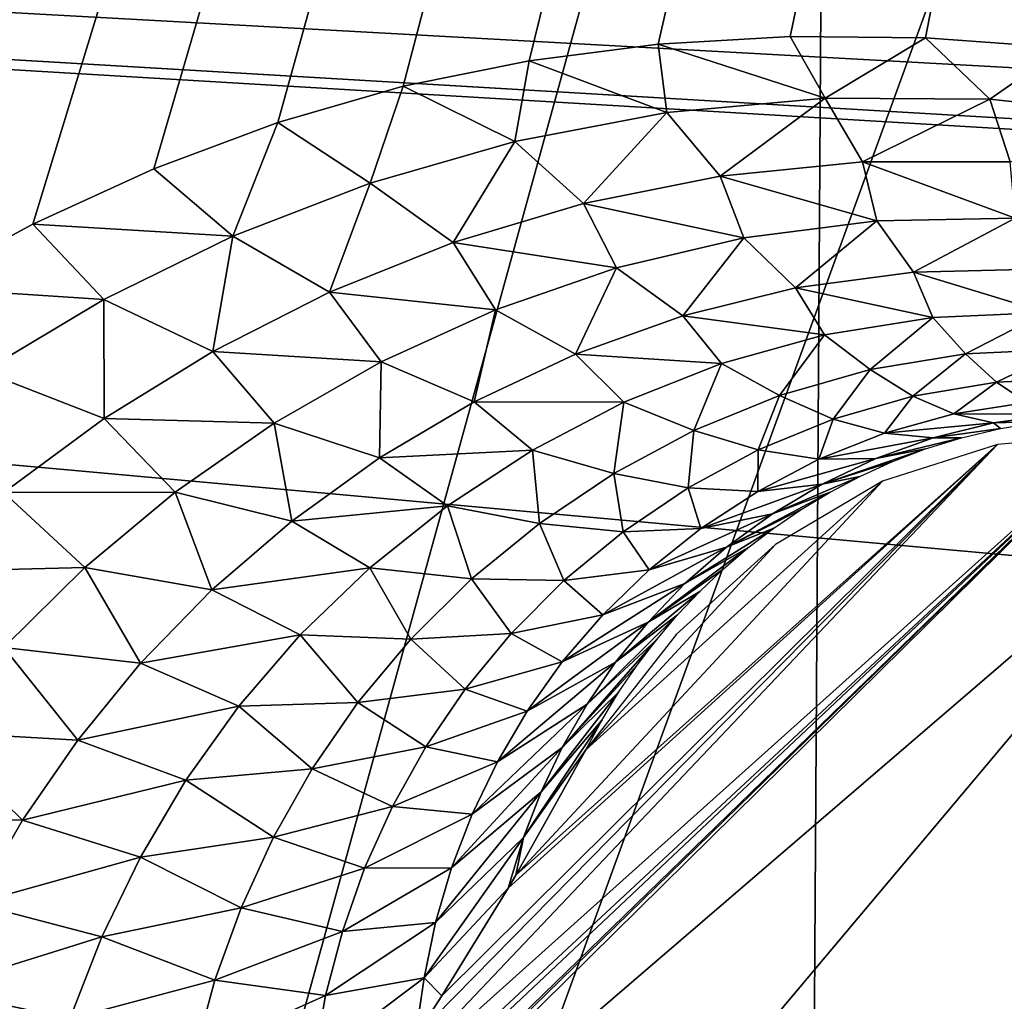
# Model space of a CAD drawing. Header units: millimetres. Extents: x -30.2 to 30.2, y -30.2 to 30.2.
# Tile 49 of 256: x -6.051 to -5.24, y -19.656 to -18.848. Entities that reach past the tile are written whole.
import ezdxf

# ---------------------------------------------------------------- set-up
doc = ezdxf.new("R2010")
doc.units = ezdxf.units.MM
doc.header["$LTSCALE"] = 52.148148
for name, color, linetype in [('107', 7, 'CONTINUOUS'), ('179', 7, 'CONTINUOUS'), ('2', 7, 'CONTINUOUS'), ('200', 7, 'CONTINUOUS'), ('206', 7, 'CONTINUOUS'), ('82', 7, 'CONTINUOUS')]:
    doc.layers.add(name, color=color, linetype=linetype)

msp = doc.modelspace()

# ---------------------------------------------------------------- linework, layer by layer
at = {"layer": '107', "color": 251, "linetype": 'Continuous', "true_color": 0x4c4c4c}
for points in [[(-5.4846, -13.19884, -131.4064), (-9.14237, -21.08533, -122.7), (-6.12563, -12.91383, -131.4064), (-5.4846, -13.19884, -131.4064)], [(-8.26673, -21.44377, -122.7), (-9.14237, -21.08533, -122.7), (-5.4846, -13.19884, -131.4064), (-8.26673, -21.44377, -122.7)], [(-4.83036, -13.45206, -131.4064), (-8.26673, -21.44377, -122.7), (-5.4846, -13.19884, -131.4064), (-4.83036, -13.45206, -131.4064)], [(-7.37707, -21.76586, -122.7), (-8.26673, -21.44377, -122.7), (-4.83036, -13.45206, -131.4064), (-7.37707, -21.76586, -122.7)], [(-4.16448, -13.67287, -131.4064), (-7.37707, -21.76586, -122.7), (-4.83036, -13.45206, -131.4064), (-4.16448, -13.67287, -131.4064)], [(-6.47491, -22.05107, -122.7), (-7.37707, -21.76586, -122.7), (-4.16448, -13.67287, -131.4064), (-6.47491, -22.05107, -122.7)], [(-3.48856, -13.86074, -131.4064), (-6.47491, -22.05107, -122.7), (-4.16448, -13.67287, -131.4064), (-3.48856, -13.86074, -131.4064)], [(-5.56178, -22.29889, -122.7), (-6.47491, -22.05107, -122.7), (-3.48856, -13.86074, -131.4064), (-5.56178, -22.29889, -122.7)], [(-2.80425, -14.01522, -131.4064), (-5.56178, -22.29889, -122.7), (-3.48856, -13.86074, -131.4064), (-2.80425, -14.01522, -131.4064)], [(-5.56178, -22.29889, -122.7), (-2.80425, -14.01522, -131.4064), (-5.4726, -22.33285, -122.68841), (-5.56178, -22.29889, -122.7)], [(-5.4726, -22.33285, -122.68841), (-2.80425, -14.01522, -131.4064), (-5.39513, -22.37668, -122.66408), (-5.4726, -22.33285, -122.68841)], [(-5.39513, -22.37668, -122.66408), (-2.80425, -14.01522, -131.4064), (-5.32921, -22.43079, -122.62672), (-5.39513, -22.37668, -122.66408)], [(-5.32921, -22.43079, -122.62672), (-2.80425, -14.01522, -131.4064), (-5.27439, -22.49715, -122.57462), (-5.32921, -22.43079, -122.62672)], [(-4.40724, -25.41081, -119.88624), (-5.28955, -25.36647, -119.76407), (-2.80425, -14.01522, -131.4064), (-4.40724, -25.41081, -119.88624)], [(-2.80425, -14.01522, -131.4064), (-5.28955, -25.36647, -119.76407), (-5.23648, -24.0881, -121.02798), (-2.80425, -14.01522, -131.4064)], [(-5.27439, -22.49715, -122.57462), (-2.80425, -14.01522, -131.4064), (-5.23177, -22.57059, -122.51266), (-5.27439, -22.49715, -122.57462)]]:
    msp.add_3dface(points, dxfattribs=at)
at = {"layer": '179', "color": 251, "linetype": 'Continuous', "true_color": 0x4c4c4c}
for points in [[(-5.79378, -12.96763, -128.94839), (-8.15342, -19.24394, -122.23813), (-5.37128, -12.27623, -129.7532), (-5.79378, -12.96763, -128.94839)], [(-5.37128, -12.27623, -129.7532), (-8.15342, -19.24394, -122.23813), (-4.75231, -12.52885, -129.7532), (-5.37128, -12.27623, -129.7532)], [(-8.15342, -19.24394, -122.23813), (-6.7548, -19.77827, -122.23813), (-4.75231, -12.52885, -129.7532), (-8.15342, -19.24394, -122.23813)], [(-6.7548, -19.77827, -122.23813), (-6.72385, -19.70947, -122.31339), (-4.75231, -12.52885, -129.7532), (-6.7548, -19.77827, -122.23813)], [(-6.72385, -19.70947, -122.31339), (-6.6905, -19.64337, -122.38686), (-4.75231, -12.52885, -129.7532), (-6.72385, -19.70947, -122.31339)], [(-6.6905, -19.64337, -122.38686), (-6.65476, -19.57996, -122.45856), (-4.75231, -12.52885, -129.7532), (-6.6905, -19.64337, -122.38686)], [(-6.65476, -19.57996, -122.45856), (-6.59673, -19.48983, -122.56275), (-4.75231, -12.52885, -129.7532), (-6.65476, -19.57996, -122.45856)], [(-6.59673, -19.48983, -122.56275), (-6.53349, -19.40566, -122.66293), (-4.75231, -12.52885, -129.7532), (-6.59673, -19.48983, -122.56275)], [(-6.53349, -19.40566, -122.66293), (-6.46509, -19.32737, -122.7591), (-4.75231, -12.52885, -129.7532), (-6.53349, -19.40566, -122.66293)], [(-6.46509, -19.32737, -122.7591), (-6.39159, -19.25492, -122.85126), (-4.75231, -12.52885, -129.7532), (-6.46509, -19.32737, -122.7591)], [(-6.39159, -19.25492, -122.85126), (-6.31291, -19.18811, -122.93956), (-4.75231, -12.52885, -129.7532), (-6.39159, -19.25492, -122.85126)], [(-6.31291, -19.18811, -122.93956), (-6.22753, -19.12574, -123.02557), (-4.75231, -12.52885, -129.7532), (-6.31291, -19.18811, -122.93956)], [(-4.75231, -12.52885, -129.7532), (-6.22753, -19.12574, -123.02557), (-4.1215, -12.75028, -129.7532), (-4.75231, -12.52885, -129.7532)], [(-6.22753, -19.12574, -123.02557), (-6.13609, -19.06812, -123.10871), (-4.1215, -12.75028, -129.7532), (-6.22753, -19.12574, -123.02557)], [(-6.13609, -19.06812, -123.10871), (-6.03987, -19.01613, -123.18769), (-4.1215, -12.75028, -129.7532), (-6.13609, -19.06812, -123.10871)], [(-6.03987, -19.01613, -123.18769), (-5.94012, -18.97062, -123.26124), (-4.1215, -12.75028, -129.7532), (-6.03987, -19.01613, -123.18769)], [(-5.94012, -18.97062, -123.26124), (-5.83803, -18.93251, -123.32807), (-4.1215, -12.75028, -129.7532), (-5.94012, -18.97062, -123.26124)], [(-5.83803, -18.93251, -123.32807), (-5.73478, -18.9027, -123.38689), (-4.1215, -12.75028, -129.7532), (-5.83803, -18.93251, -123.32807)], [(-5.73478, -18.9027, -123.38689), (-5.63084, -18.88161, -123.43712), (-4.1215, -12.75028, -129.7532), (-5.73478, -18.9027, -123.38689)], [(-5.63084, -18.88161, -123.43712), (-5.52462, -18.86802, -123.48035), (-4.1215, -12.75028, -129.7532), (-5.63084, -18.88161, -123.43712)], [(-5.52462, -18.86802, -123.48035), (-5.4159, -18.86176, -123.5167), (-4.1215, -12.75028, -129.7532), (-5.52462, -18.86802, -123.48035)], [(-5.4159, -18.86176, -123.5167), (-5.30459, -18.86279, -123.5462), (-4.1215, -12.75028, -129.7532), (-5.4159, -18.86176, -123.5167)], [(-5.30459, -18.86279, -123.5462), (-5.19057, -18.87106, -123.56883), (-4.1215, -12.75028, -129.7532), (-5.30459, -18.86279, -123.5462)], [(-5.84714, -13.06976, -128.83314), (-8.15342, -19.24394, -122.23813), (-5.79378, -12.96763, -128.94839), (-5.84714, -13.06976, -128.83314)], [(-7.65314, -15.79941, -125.58936), (-8.15342, -19.24394, -122.23813), (-5.84714, -13.06976, -128.83314), (-7.65314, -15.79941, -125.58936)]]:
    msp.add_3dface(points, dxfattribs=at)
at = {"layer": '2', "color": 251, "linetype": 'Continuous', "true_color": 0x4c4c4c}
for points in [[(-7.16719, -22.05835, 6.36699), (-5.37612, -16.54598, 6.64395), (-6.65773, -16.07317, 6.64395), (-7.16719, -22.05835, 6.36699)], [(-7.16719, -22.05835, 6.36699), (-5.41442, -22.55269, 6.36699), (-5.37612, -16.54598, 6.64395), (-7.16719, -22.05835, 6.36699)], [(-5.41442, -22.55269, 6.36699), (-4.06136, -16.91678, 6.64395), (-5.37612, -16.54598, 6.64395), (-5.41442, -22.55269, 6.36699)], [(-5.41442, -22.55269, 6.36699), (-3.62827, -22.90798, 6.36699), (-4.06136, -16.91678, 6.64395), (-5.41442, -22.55269, 6.36699)]]:
    msp.add_3dface(points, dxfattribs=at)
at = {"layer": '200', "color": 251, "linetype": 'Continuous', "true_color": 0x4c4c4c}
for points in [[(-5.4159, -18.86176, -123.5167), (-5.52462, -18.86802, -123.48035), (-5.3871, -18.91243, -123.47157), (-5.4159, -18.86176, -123.5167)], [(-5.30459, -18.86279, -123.5462), (-5.4159, -18.86176, -123.5167), (-5.3871, -18.91243, -123.47157), (-5.30459, -18.86279, -123.5462)], [(-5.2516, -18.91339, -123.50754), (-5.30459, -18.86279, -123.5462), (-5.3871, -18.91243, -123.47157), (-5.2516, -18.91339, -123.50754)], [(-5.19057, -18.87106, -123.56883), (-5.30459, -18.86279, -123.5462), (-5.2516, -18.91339, -123.50754), (-5.19057, -18.87106, -123.56883)], [(-5.52462, -18.86802, -123.48035), (-5.63084, -18.88161, -123.43712), (-5.51759, -18.92439, -123.42361), (-5.52462, -18.86802, -123.48035)], [(-5.3871, -18.91243, -123.47157), (-5.52462, -18.86802, -123.48035), (-5.51759, -18.92439, -123.42361), (-5.3871, -18.91243, -123.47157)], [(-5.11145, -18.92847, -123.53011), (-5.19057, -18.87106, -123.56883), (-5.2516, -18.91339, -123.50754), (-5.11145, -18.92847, -123.53011)], [(-5.63084, -18.88161, -123.43712), (-5.73478, -18.9027, -123.38689), (-5.64269, -18.9481, -123.36505), (-5.63084, -18.88161, -123.43712)], [(-5.51759, -18.92439, -123.42361), (-5.63084, -18.88161, -123.43712), (-5.64269, -18.9481, -123.36505), (-5.51759, -18.92439, -123.42361)], [(-5.73478, -18.9027, -123.38689), (-5.83803, -18.93251, -123.32807), (-5.76198, -18.98241, -123.29725), (-5.73478, -18.9027, -123.38689)], [(-5.64269, -18.9481, -123.36505), (-5.73478, -18.9027, -123.38689), (-5.76198, -18.98241, -123.29725), (-5.64269, -18.9481, -123.36505)], [(-5.3871, -18.91243, -123.47157), (-5.51759, -18.92439, -123.42361), (-5.47366, -18.97655, -123.37086), (-5.3871, -18.91243, -123.47157)], [(-5.35642, -18.96485, -123.4156), (-5.3871, -18.91243, -123.47157), (-5.47366, -18.97655, -123.37086), (-5.35642, -18.96485, -123.4156)], [(-5.2516, -18.91339, -123.50754), (-5.3871, -18.91243, -123.47157), (-5.35642, -18.96485, -123.4156), (-5.2516, -18.91339, -123.50754)], [(-5.23477, -18.96501, -123.4491), (-5.2516, -18.91339, -123.50754), (-5.35642, -18.96485, -123.4156), (-5.23477, -18.96501, -123.4491)], [(-5.11145, -18.92847, -123.53011), (-5.2516, -18.91339, -123.50754), (-5.23477, -18.96501, -123.4491), (-5.11145, -18.92847, -123.53011)], [(-5.51759, -18.92439, -123.42361), (-5.64269, -18.9481, -123.36505), (-5.58613, -18.99906, -123.31614), (-5.51759, -18.92439, -123.42361)], [(-5.47366, -18.97655, -123.37086), (-5.51759, -18.92439, -123.42361), (-5.58613, -18.99906, -123.31614), (-5.47366, -18.97655, -123.37086)], [(-5.83803, -18.93251, -123.32807), (-5.94012, -18.97062, -123.26124), (-5.87502, -19.02617, -123.2216), (-5.83803, -18.93251, -123.32807)], [(-5.76198, -18.98241, -123.29725), (-5.83803, -18.93251, -123.32807), (-5.87502, -19.02617, -123.2216), (-5.76198, -18.98241, -123.29725)], [(-5.64269, -18.9481, -123.36505), (-5.76198, -18.98241, -123.29725), (-5.69351, -19.03132, -123.25269), (-5.64269, -18.9481, -123.36505)], [(-5.58613, -18.99906, -123.31614), (-5.64269, -18.9481, -123.36505), (-5.69351, -19.03132, -123.25269), (-5.58613, -18.99906, -123.31614)], [(-5.35642, -18.96485, -123.4156), (-5.47366, -18.97655, -123.37086), (-5.34466, -19.01354, -123.34822), (-5.35642, -18.96485, -123.4156)], [(-5.23477, -18.96501, -123.4491), (-5.35642, -18.96485, -123.4156), (-5.23064, -19.01141, -123.38314), (-5.23477, -18.96501, -123.4491)], [(-5.23064, -19.01141, -123.38314), (-5.35642, -18.96485, -123.4156), (-5.34466, -19.01354, -123.34822), (-5.23064, -19.01141, -123.38314)], [(-5.94012, -18.97062, -123.26124), (-6.03987, -19.01613, -123.18769), (-5.87502, -19.02617, -123.2216), (-5.94012, -18.97062, -123.26124)], [(-5.47366, -18.97655, -123.37086), (-5.58613, -18.99906, -123.31614), (-5.45424, -19.02753, -123.30164), (-5.47366, -18.97655, -123.37086)], [(-5.34466, -19.01354, -123.34822), (-5.47366, -18.97655, -123.37086), (-5.45424, -19.02753, -123.30164), (-5.34466, -19.01354, -123.34822)], [(-5.76198, -18.98241, -123.29725), (-5.87502, -19.02617, -123.2216), (-5.7954, -19.07231, -123.18174), (-5.76198, -18.98241, -123.29725)], [(-5.69351, -19.03132, -123.25269), (-5.76198, -18.98241, -123.29725), (-5.7954, -19.07231, -123.18174), (-5.69351, -19.03132, -123.25269)], [(-5.58613, -18.99906, -123.31614), (-5.69351, -19.03132, -123.25269), (-5.55905, -19.05228, -123.24477), (-5.58613, -18.99906, -123.31614)], [(-5.45424, -19.02753, -123.30164), (-5.58613, -18.99906, -123.31614), (-5.55905, -19.05228, -123.24477), (-5.45424, -19.02753, -123.30164)], [(-6.03987, -19.01613, -123.18769), (-6.13609, -19.06812, -123.10871), (-5.98137, -19.07822, -123.13948), (-6.03987, -19.01613, -123.18769)], [(-5.87502, -19.02617, -123.2216), (-6.03987, -19.01613, -123.18769), (-5.98137, -19.07822, -123.13948), (-5.87502, -19.02617, -123.2216)], [(-5.41162, -19.06874, -123.23851), (-5.34466, -19.01354, -123.34822), (-5.45424, -19.02753, -123.30164), (-5.41162, -19.06874, -123.23851)], [(-5.41162, -19.06874, -123.23851), (-5.31447, -19.05561, -123.28297), (-5.34466, -19.01354, -123.34822), (-5.41162, -19.06874, -123.23851)], [(-5.31447, -19.05561, -123.28297), (-5.23064, -19.01141, -123.38314), (-5.34466, -19.01354, -123.34822), (-5.31447, -19.05561, -123.28297)], [(-5.31447, -19.05561, -123.28297), (-5.21336, -19.0532, -123.31626), (-5.23064, -19.01141, -123.38314), (-5.31447, -19.05561, -123.28297)], [(-5.87502, -19.02617, -123.2216), (-5.98137, -19.07822, -123.13948), (-5.89139, -19.12099, -123.10456), (-5.87502, -19.02617, -123.2216)], [(-5.7954, -19.07231, -123.18174), (-5.87502, -19.02617, -123.2216), (-5.89139, -19.12099, -123.10456), (-5.7954, -19.07231, -123.18174)], [(-5.69351, -19.03132, -123.25269), (-5.7954, -19.07231, -123.18174), (-5.65872, -19.08668, -123.17895), (-5.69351, -19.03132, -123.25269)], [(-5.55905, -19.05228, -123.24477), (-5.69351, -19.03132, -123.25269), (-5.65872, -19.08668, -123.17895), (-5.55905, -19.05228, -123.24477)], [(-5.50451, -19.0916, -123.18413), (-5.45424, -19.02753, -123.30164), (-5.55905, -19.05228, -123.24477), (-5.50451, -19.0916, -123.18413)], [(-5.50451, -19.0916, -123.18413), (-5.41162, -19.06874, -123.23851), (-5.45424, -19.02753, -123.30164), (-5.50451, -19.0916, -123.18413)], [(-5.59283, -19.1232, -123.12108), (-5.55905, -19.05228, -123.24477), (-5.65872, -19.08668, -123.17895), (-5.59283, -19.1232, -123.12108)], [(-5.59283, -19.1232, -123.12108), (-5.50451, -19.0916, -123.18413), (-5.55905, -19.05228, -123.24477), (-5.59283, -19.1232, -123.12108)], [(-5.41162, -19.06874, -123.23851), (-5.29855, -19.09295, -123.20818), (-5.31447, -19.05561, -123.28297), (-5.41162, -19.06874, -123.23851)], [(-5.31447, -19.05561, -123.28297), (-5.2055, -19.08909, -123.24331), (-5.21336, -19.0532, -123.31626), (-5.31447, -19.05561, -123.28297)], [(-5.29855, -19.09295, -123.20818), (-5.2055, -19.08909, -123.24331), (-5.31447, -19.05561, -123.28297), (-5.29855, -19.09295, -123.20818)], [(-5.98137, -19.07822, -123.13948), (-6.13609, -19.06812, -123.10871), (-6.08055, -19.13743, -123.05225), (-5.98137, -19.07822, -123.13948)], [(-5.7954, -19.07231, -123.18174), (-5.89139, -19.12099, -123.10456), (-5.75285, -19.12963, -123.10551), (-5.7954, -19.07231, -123.18174)], [(-5.65872, -19.08668, -123.17895), (-5.7954, -19.07231, -123.18174), (-5.75285, -19.12963, -123.10551), (-5.65872, -19.08668, -123.17895)], [(-5.50451, -19.0916, -123.18413), (-5.38768, -19.10722, -123.1613), (-5.41162, -19.06874, -123.23851), (-5.50451, -19.0916, -123.18413)], [(-5.38768, -19.10722, -123.1613), (-5.29855, -19.09295, -123.20818), (-5.41162, -19.06874, -123.23851), (-5.38768, -19.10722, -123.1613)], [(-5.98137, -19.07822, -123.13948), (-6.08055, -19.13743, -123.05225), (-5.98103, -19.17633, -123.0224), (-5.98137, -19.07822, -123.13948)], [(-5.89139, -19.12099, -123.10456), (-5.98137, -19.07822, -123.13948), (-5.98103, -19.17633, -123.0224), (-5.89139, -19.12099, -123.10456)], [(-5.67622, -19.16256, -123.05061), (-5.65872, -19.08668, -123.17895), (-5.75285, -19.12963, -123.10551), (-5.67622, -19.16256, -123.05061)], [(-5.67622, -19.16256, -123.05061), (-5.59283, -19.1232, -123.12108), (-5.65872, -19.08668, -123.17895), (-5.67622, -19.16256, -123.05061)], [(-5.2055, -19.08909, -123.24331), (-5.29855, -19.09295, -123.20818), (-5.27144, -19.1229, -123.13517), (-5.2055, -19.08909, -123.24331)], [(-5.18937, -19.11918, -123.16992), (-5.2055, -19.08909, -123.24331), (-5.27144, -19.1229, -123.13517), (-5.18937, -19.11918, -123.16992)], [(-5.59283, -19.1232, -123.12108), (-5.47256, -19.13087, -123.10403), (-5.50451, -19.0916, -123.18413), (-5.59283, -19.1232, -123.12108)], [(-5.47256, -19.13087, -123.10403), (-5.38768, -19.10722, -123.1613), (-5.50451, -19.0916, -123.18413), (-5.47256, -19.13087, -123.10403)], [(-5.29855, -19.09295, -123.20818), (-5.38768, -19.10722, -123.1613), (-5.34997, -19.13591, -123.08872), (-5.29855, -19.09295, -123.20818)], [(-5.27144, -19.1229, -123.13517), (-5.29855, -19.09295, -123.20818), (-5.34997, -19.13591, -123.08872), (-5.27144, -19.1229, -123.13517)], [(-5.38768, -19.10722, -123.1613), (-5.47256, -19.13087, -123.10403), (-5.42467, -19.1573, -123.03191), (-5.38768, -19.10722, -123.1613)], [(-5.34997, -19.13591, -123.08872), (-5.38768, -19.10722, -123.1613), (-5.42467, -19.1573, -123.03191), (-5.34997, -19.13591, -123.08872)], [(-5.89139, -19.12099, -123.10456), (-5.98103, -19.17633, -123.0224), (-5.84096, -19.18005, -123.02584), (-5.89139, -19.12099, -123.10456)], [(-5.75285, -19.12963, -123.10551), (-5.89139, -19.12099, -123.10456), (-5.84096, -19.18005, -123.02584), (-5.75285, -19.12963, -123.10551)], [(-5.67622, -19.16256, -123.05061), (-5.55287, -19.1629, -123.03774), (-5.59283, -19.1232, -123.12108), (-5.67622, -19.16256, -123.05061)], [(-5.55287, -19.1629, -123.03774), (-5.47256, -19.13087, -123.10403), (-5.59283, -19.1232, -123.12108), (-5.55287, -19.1629, -123.03774)], [(-5.27144, -19.1229, -123.13517), (-5.34997, -19.13591, -123.08872), (-5.31494, -19.15785, -123.01268), (-5.27144, -19.1229, -123.13517)], [(-5.24597, -19.14633, -123.05943), (-5.27144, -19.1229, -123.13517), (-5.31494, -19.15785, -123.01268), (-5.24597, -19.14633, -123.05943)], [(-5.18937, -19.11918, -123.16992), (-5.27144, -19.1229, -123.13517), (-5.24597, -19.14633, -123.05943), (-5.18937, -19.11918, -123.16992)], [(-5.17384, -19.143, -123.09437), (-5.18937, -19.11918, -123.16992), (-5.24597, -19.14633, -123.05943), (-5.17384, -19.143, -123.09437)], [(-5.75424, -19.20871, -122.974), (-5.75285, -19.12963, -123.10551), (-5.84096, -19.18005, -123.02584), (-5.75424, -19.20871, -122.974)], [(-5.75424, -19.20871, -122.974), (-5.67622, -19.16256, -123.05061), (-5.75285, -19.12963, -123.10551), (-5.75424, -19.20871, -122.974)], [(-5.47256, -19.13087, -123.10403), (-5.55287, -19.1629, -123.03774), (-5.49524, -19.18615, -122.96608), (-5.47256, -19.13087, -123.10403)], [(-5.42467, -19.1573, -123.03191), (-5.47256, -19.13087, -123.10403), (-5.49524, -19.18615, -122.96608), (-5.42467, -19.1573, -123.03191)], [(-5.98103, -19.17633, -123.0224), (-6.08055, -19.13743, -123.05225), (-6.06377, -19.23725, -122.93661), (-5.98103, -19.17633, -123.0224)], [(-5.34997, -19.13591, -123.08872), (-5.42467, -19.1573, -123.03191), (-5.38047, -19.17674, -122.95544), (-5.34997, -19.13591, -123.08872)], [(-5.31494, -19.15785, -123.01268), (-5.34997, -19.13591, -123.08872), (-5.38047, -19.17674, -122.95544), (-5.31494, -19.15785, -123.01268)], [(-5.24597, -19.14633, -123.05943), (-5.31494, -19.15785, -123.01268), (-5.28111, -19.17251, -122.93506), (-5.24597, -19.14633, -123.05943)], [(-5.22096, -19.16296, -122.98238), (-5.24597, -19.14633, -123.05943), (-5.28111, -19.17251, -122.93506), (-5.22096, -19.16296, -122.98238)], [(-5.17384, -19.143, -123.09437), (-5.24597, -19.14633, -123.05943), (-5.22096, -19.16296, -122.98238), (-5.17384, -19.143, -123.09437)], [(-5.75424, -19.20871, -122.974), (-5.62823, -19.2023, -122.96379), (-5.67622, -19.16256, -123.05061), (-5.75424, -19.20871, -122.974)], [(-5.62823, -19.2023, -122.96379), (-5.55287, -19.1629, -123.03774), (-5.67622, -19.16256, -123.05061), (-5.62823, -19.2023, -122.96379)], [(-5.55287, -19.1629, -123.03774), (-5.62823, -19.2023, -122.96379), (-5.56134, -19.22156, -122.89257), (-5.55287, -19.1629, -123.03774)], [(-5.49524, -19.18615, -122.96608), (-5.55287, -19.1629, -123.03774), (-5.56134, -19.22156, -122.89257), (-5.49524, -19.18615, -122.96608)], [(-5.42467, -19.1573, -123.03191), (-5.49524, -19.18615, -122.96608), (-5.44231, -19.20218, -122.88908), (-5.42467, -19.1573, -123.03191)], [(-5.38047, -19.17674, -122.95544), (-5.42467, -19.1573, -123.03191), (-5.44231, -19.20218, -122.88908), (-5.38047, -19.17674, -122.95544)], [(-5.31494, -19.15785, -123.01268), (-5.38047, -19.17674, -122.95544), (-5.33828, -19.18838, -122.8771), (-5.31494, -19.15785, -123.01268)], [(-5.28111, -19.17251, -122.93506), (-5.31494, -19.15785, -123.01268), (-5.33828, -19.18838, -122.8771), (-5.28111, -19.17251, -122.93506)], [(-5.22096, -19.16296, -122.98238), (-5.28111, -19.17251, -122.93506), (-5.19647, -19.17278, -122.90486), (-5.22096, -19.16296, -122.98238)], [(-5.98103, -19.17633, -123.0224), (-6.06377, -19.23725, -122.93661), (-5.92256, -19.23685, -122.9413), (-5.98103, -19.17633, -123.0224)], [(-5.84096, -19.18005, -123.02584), (-5.98103, -19.17633, -123.0224), (-5.92256, -19.23685, -122.9413), (-5.84096, -19.18005, -123.02584)], [(-5.82644, -19.26067, -122.89254), (-5.84096, -19.18005, -123.02584), (-5.92256, -19.23685, -122.9413), (-5.82644, -19.26067, -122.89254)], [(-5.82644, -19.26067, -122.89254), (-5.75424, -19.20871, -122.974), (-5.84096, -19.18005, -123.02584), (-5.82644, -19.26067, -122.89254)], [(-5.38047, -19.17674, -122.95544), (-5.44231, -19.20218, -122.88908), (-5.39224, -19.20985, -122.80984), (-5.38047, -19.17674, -122.95544)], [(-5.33828, -19.18838, -122.8771), (-5.38047, -19.17674, -122.95544), (-5.39224, -19.20985, -122.80984), (-5.33828, -19.18838, -122.8771)], [(-5.28111, -19.17251, -122.93506), (-5.33828, -19.18838, -122.8771), (-5.24861, -19.1799, -122.85682), (-5.28111, -19.17251, -122.93506)], [(-5.24861, -19.1799, -122.85682), (-5.33828, -19.18838, -122.8771), (-5.29829, -19.19222, -122.79794), (-5.24861, -19.1799, -122.85682)], [(-5.24861, -19.1799, -122.85682), (-5.29829, -19.19222, -122.79794), (-5.24271, -19.18445, -122.74798), (-5.24861, -19.1799, -122.85682)], [(-5.19647, -19.17278, -122.90486), (-5.28111, -19.17251, -122.93506), (-5.24861, -19.1799, -122.85682), (-5.19647, -19.17278, -122.90486)], [(-5.19647, -19.17278, -122.90486), (-5.24861, -19.1799, -122.85682), (-5.20797, -19.17885, -122.79149), (-5.19647, -19.17278, -122.90486)], [(-5.20797, -19.17885, -122.79149), (-5.24861, -19.1799, -122.85682), (-5.24271, -19.18445, -122.74798), (-5.20797, -19.17885, -122.79149)], [(-5.49524, -19.18615, -122.96608), (-5.56134, -19.22156, -122.89257), (-5.50013, -19.23337, -122.81492), (-5.49524, -19.18615, -122.96608)], [(-5.44231, -19.20218, -122.88908), (-5.49524, -19.18615, -122.96608), (-5.50013, -19.23337, -122.81492), (-5.44231, -19.20218, -122.88908)], [(-5.24271, -19.18445, -122.74798), (-5.29829, -19.19222, -122.79794), (-5.27494, -19.19211, -122.69986), (-5.24271, -19.18445, -122.74798)], [(-5.33828, -19.18838, -122.8771), (-5.39224, -19.20985, -122.80984), (-5.29829, -19.19222, -122.79794), (-5.33828, -19.18838, -122.8771)], [(-5.29829, -19.19222, -122.79794), (-5.39224, -19.20985, -122.80984), (-5.34532, -19.20919, -122.72959), (-5.29829, -19.19222, -122.79794)], [(-5.29829, -19.19222, -122.79794), (-5.34532, -19.20919, -122.72959), (-5.27494, -19.19211, -122.69986), (-5.29829, -19.19222, -122.79794)], [(-5.27494, -19.19211, -122.69986), (-5.34532, -19.20919, -122.72959), (-5.30446, -19.20131, -122.64919), (-5.27494, -19.19211, -122.69986)], [(-5.69817, -19.24805, -122.88359), (-5.62823, -19.2023, -122.96379), (-5.75424, -19.20871, -122.974), (-5.69817, -19.24805, -122.88359)], [(-5.62823, -19.2023, -122.96379), (-5.69817, -19.24805, -122.88359), (-5.62256, -19.26261, -122.81274), (-5.62823, -19.2023, -122.96379)], [(-5.56134, -19.22156, -122.89257), (-5.62823, -19.2023, -122.96379), (-5.62256, -19.26261, -122.81274), (-5.56134, -19.22156, -122.89257)], [(-5.44231, -19.20218, -122.88908), (-5.50013, -19.23337, -122.81492), (-5.44272, -19.23624, -122.73467), (-5.44231, -19.20218, -122.88908)], [(-5.39224, -19.20985, -122.80984), (-5.44231, -19.20218, -122.88908), (-5.44272, -19.23624, -122.73467), (-5.39224, -19.20985, -122.80984)], [(-5.34532, -19.20919, -122.72959), (-5.38949, -19.23024, -122.65318), (-5.30446, -19.20131, -122.64919), (-5.34532, -19.20919, -122.72959)], [(-5.30446, -19.20131, -122.64919), (-5.38949, -19.23024, -122.65318), (-5.3323, -19.21199, -122.59531), (-5.30446, -19.20131, -122.64919)], [(-5.82644, -19.26067, -122.89254), (-5.69817, -19.24805, -122.88359), (-5.75424, -19.20871, -122.974), (-5.82644, -19.26067, -122.89254)], [(-5.39224, -19.20985, -122.80984), (-5.44272, -19.23624, -122.73467), (-5.34532, -19.20919, -122.72959), (-5.39224, -19.20985, -122.80984)], [(-5.34532, -19.20919, -122.72959), (-5.44272, -19.23624, -122.73467), (-5.38949, -19.23024, -122.65318), (-5.34532, -19.20919, -122.72959)], [(-5.3323, -19.21199, -122.59531), (-5.38949, -19.23024, -122.65318), (-5.35846, -19.22392, -122.53873), (-5.3323, -19.21199, -122.59531)], [(-5.56134, -19.22156, -122.89257), (-5.62256, -19.26261, -122.81274), (-5.55359, -19.26949, -122.73435), (-5.56134, -19.22156, -122.89257)], [(-5.50013, -19.23337, -122.81492), (-5.56134, -19.22156, -122.89257), (-5.55359, -19.26949, -122.73435), (-5.50013, -19.23337, -122.81492)], [(-5.38949, -19.23024, -122.65318), (-5.43059, -19.25481, -122.57011), (-5.35846, -19.22392, -122.53873), (-5.38949, -19.23024, -122.65318)], [(-5.35846, -19.22392, -122.53873), (-5.43059, -19.25481, -122.57011), (-5.38311, -19.23694, -122.47997), (-5.35846, -19.22392, -122.53873)], [(-5.92256, -19.23685, -122.9413), (-6.06377, -19.23725, -122.93661), (-5.99695, -19.29883, -122.85345), (-5.92256, -19.23685, -122.9413)], [(-5.89224, -19.31738, -122.80762), (-5.92256, -19.23685, -122.9413), (-5.99695, -19.29883, -122.85345), (-5.89224, -19.31738, -122.80762)], [(-5.89224, -19.31738, -122.80762), (-5.82644, -19.26067, -122.89254), (-5.92256, -19.23685, -122.9413), (-5.89224, -19.31738, -122.80762)], [(-5.50013, -19.23337, -122.81492), (-5.55359, -19.26949, -122.73435), (-5.48943, -19.26683, -122.65295), (-5.50013, -19.23337, -122.81492)], [(-5.44272, -19.23624, -122.73467), (-5.50013, -19.23337, -122.81492), (-5.48943, -19.26683, -122.65295), (-5.44272, -19.23624, -122.73467)], [(-5.44272, -19.23624, -122.73467), (-5.48943, -19.26683, -122.65295), (-5.38949, -19.23024, -122.65318), (-5.44272, -19.23624, -122.73467)], [(-5.38949, -19.23024, -122.65318), (-5.48943, -19.26683, -122.65295), (-5.43059, -19.25481, -122.57011), (-5.38949, -19.23024, -122.65318)], [(-5.43059, -19.25481, -122.57011), (-5.4684, -19.28234, -122.48176), (-5.38311, -19.23694, -122.47997), (-5.43059, -19.25481, -122.57011)], [(-5.38311, -19.23694, -122.47997), (-5.4684, -19.28234, -122.48176), (-5.4068, -19.25122, -122.41863), (-5.38311, -19.23694, -122.47997)], [(-6.06377, -19.23725, -122.93661), (-6.13897, -19.30262, -122.84862), (-5.99695, -19.29883, -122.85345), (-6.06377, -19.23725, -122.93661)], [(-5.76223, -19.29916, -122.79855), (-5.69817, -19.24805, -122.88359), (-5.82644, -19.26067, -122.89254), (-5.76223, -19.29916, -122.79855)], [(-5.69817, -19.24805, -122.88359), (-5.76223, -19.29916, -122.79855), (-5.67847, -19.30839, -122.72799), (-5.69817, -19.24805, -122.88359)], [(-5.62256, -19.26261, -122.81274), (-5.69817, -19.24805, -122.88359), (-5.67847, -19.30839, -122.72799), (-5.62256, -19.26261, -122.81274)], [(-5.4068, -19.25122, -122.41863), (-5.4684, -19.28234, -122.48176), (-5.4293, -19.26653, -122.35553), (-5.4068, -19.25122, -122.41863)], [(-5.89224, -19.31738, -122.80762), (-5.76223, -19.29916, -122.79855), (-5.82644, -19.26067, -122.89254), (-5.89224, -19.31738, -122.80762)], [(-5.48943, -19.26683, -122.65295), (-5.53209, -19.30094, -122.56608), (-5.43059, -19.25481, -122.57011), (-5.48943, -19.26683, -122.65295)], [(-5.43059, -19.25481, -122.57011), (-5.53209, -19.30094, -122.56608), (-5.4684, -19.28234, -122.48176), (-5.43059, -19.25481, -122.57011)], [(-5.62256, -19.26261, -122.81274), (-5.67847, -19.30839, -122.72799), (-5.60233, -19.30972, -122.64874), (-5.62256, -19.26261, -122.81274)], [(-5.55359, -19.26949, -122.73435), (-5.62256, -19.26261, -122.81274), (-5.60233, -19.30972, -122.64874), (-5.55359, -19.26949, -122.73435)], [(-5.48943, -19.26683, -122.65295), (-5.55359, -19.26949, -122.73435), (-5.53209, -19.30094, -122.56608), (-5.48943, -19.26683, -122.65295)], [(-5.4684, -19.28234, -122.48176), (-5.50263, -19.31222, -122.38966), (-5.4293, -19.26653, -122.35553), (-5.4684, -19.28234, -122.48176)], [(-5.4293, -19.26653, -122.35553), (-5.50263, -19.31222, -122.38966), (-5.45072, -19.28289, -122.29043), (-5.4293, -19.26653, -122.35553)], [(-5.55359, -19.26949, -122.73435), (-5.60233, -19.30972, -122.64874), (-5.53209, -19.30094, -122.56608), (-5.55359, -19.26949, -122.73435)], [(-5.53209, -19.30094, -122.56608), (-5.5703, -19.33781, -122.47556), (-5.4684, -19.28234, -122.48176), (-5.53209, -19.30094, -122.56608)], [(-5.4684, -19.28234, -122.48176), (-5.5703, -19.33781, -122.47556), (-5.50263, -19.31222, -122.38966), (-5.4684, -19.28234, -122.48176)], [(-5.50263, -19.31222, -122.38966), (-5.53306, -19.3439, -122.29522), (-5.45072, -19.28289, -122.29043), (-5.50263, -19.31222, -122.38966)], [(-5.45072, -19.28289, -122.29043), (-5.53306, -19.3439, -122.29522), (-5.47113, -19.30033, -122.22315), (-5.45072, -19.28289, -122.29043)], [(-5.99695, -19.29883, -122.85345), (-6.13897, -19.30262, -122.84862), (-6.06359, -19.36486, -122.7637), (-5.99695, -19.29883, -122.85345)], [(-5.95099, -19.37777, -122.72071), (-5.99695, -19.29883, -122.85345), (-6.06359, -19.36486, -122.7637), (-5.95099, -19.37777, -122.72071)], [(-5.95099, -19.37777, -122.72071), (-5.89224, -19.31738, -122.80762), (-5.99695, -19.29883, -122.85345), (-5.95099, -19.37777, -122.72071)], [(-5.81971, -19.3545, -122.71025), (-5.76223, -19.29916, -122.79855), (-5.89224, -19.31738, -122.80762), (-5.81971, -19.3545, -122.71025)], [(-5.76223, -19.29916, -122.79855), (-5.81971, -19.3545, -122.71025), (-5.7285, -19.35791, -122.63984), (-5.76223, -19.29916, -122.79855)], [(-5.67847, -19.30839, -122.72799), (-5.76223, -19.29916, -122.79855), (-5.7285, -19.35791, -122.63984), (-5.67847, -19.30839, -122.72799)], [(-5.53209, -19.30094, -122.56608), (-5.60233, -19.30972, -122.64874), (-5.5703, -19.33781, -122.47556), (-5.53209, -19.30094, -122.56608)], [(-5.47113, -19.30033, -122.22315), (-5.53306, -19.3439, -122.29522), (-5.49046, -19.31873, -122.15416), (-5.47113, -19.30033, -122.22315)], [(-5.67847, -19.30839, -122.72799), (-5.7285, -19.35791, -122.63984), (-5.64585, -19.35319, -122.55962), (-5.67847, -19.30839, -122.72799)], [(-5.60233, -19.30972, -122.64874), (-5.67847, -19.30839, -122.72799), (-5.64585, -19.35319, -122.55962), (-5.60233, -19.30972, -122.64874)], [(-5.60233, -19.30972, -122.64874), (-5.64585, -19.35319, -122.55962), (-5.5703, -19.33781, -122.47556), (-5.60233, -19.30972, -122.64874)], [(-5.95099, -19.37777, -122.72071), (-5.81971, -19.3545, -122.71025), (-5.89224, -19.31738, -122.80762), (-5.95099, -19.37777, -122.72071)], [(-5.5703, -19.33781, -122.47556), (-5.60372, -19.37672, -122.38285), (-5.50263, -19.31222, -122.38966), (-5.5703, -19.33781, -122.47556)], [(-5.50263, -19.31222, -122.38966), (-5.60372, -19.37672, -122.38285), (-5.53306, -19.3439, -122.29522), (-5.50263, -19.31222, -122.38966)], [(-5.53306, -19.3439, -122.29522), (-5.55984, -19.377, -122.19919), (-5.49046, -19.31873, -122.15416), (-5.53306, -19.3439, -122.29522)], [(-5.49046, -19.31873, -122.15416), (-5.55984, -19.377, -122.19919), (-5.50868, -19.33802, -122.08335), (-5.49046, -19.31873, -122.15416)], [(-5.5703, -19.33781, -122.47556), (-5.64585, -19.35319, -122.55962), (-5.60372, -19.37672, -122.38285), (-5.5703, -19.33781, -122.47556)], [(-5.55984, -19.377, -122.19919), (-5.58331, -19.41141, -122.10148), (-5.50868, -19.33802, -122.08335), (-5.55984, -19.377, -122.19919)], [(-5.50868, -19.33802, -122.08335), (-5.58331, -19.41141, -122.10148), (-5.52583, -19.3582, -122.01053), (-5.50868, -19.33802, -122.08335)], [(-5.60372, -19.37672, -122.38285), (-5.6325, -19.41716, -122.28872), (-5.53306, -19.3439, -122.29522), (-5.60372, -19.37672, -122.38285)], [(-5.53306, -19.3439, -122.29522), (-5.6325, -19.41716, -122.28872), (-5.55984, -19.377, -122.19919), (-5.53306, -19.3439, -122.29522)], [(-5.87013, -19.41303, -122.62017), (-5.81971, -19.3545, -122.71025), (-5.95099, -19.37777, -122.72071), (-5.87013, -19.41303, -122.62017)], [(-5.81971, -19.3545, -122.71025), (-5.87013, -19.41303, -122.62017), (-5.77216, -19.41022, -122.54977), (-5.81971, -19.3545, -122.71025)], [(-5.7285, -19.35791, -122.63984), (-5.81971, -19.3545, -122.71025), (-5.77216, -19.41022, -122.54977), (-5.7285, -19.35791, -122.63984)], [(-5.7285, -19.35791, -122.63984), (-5.77216, -19.41022, -122.54977), (-5.68373, -19.39904, -122.46844), (-5.7285, -19.35791, -122.63984)], [(-5.64585, -19.35319, -122.55962), (-5.7285, -19.35791, -122.63984), (-5.68373, -19.39904, -122.46844), (-5.64585, -19.35319, -122.55962)], [(-5.64585, -19.35319, -122.55962), (-5.68373, -19.39904, -122.46844), (-5.60372, -19.37672, -122.38285), (-5.64585, -19.35319, -122.55962)], [(-5.58331, -19.41141, -122.10148), (-5.60377, -19.44708, -122.00199), (-5.52583, -19.3582, -122.01053), (-5.58331, -19.41141, -122.10148)], [(-5.52583, -19.3582, -122.01053), (-5.60377, -19.44708, -122.00199), (-5.54195, -19.37931, -121.93567), (-5.52583, -19.3582, -122.01053)], [(-6.00277, -19.44108, -122.63267), (-6.06359, -19.36486, -122.7637), (-6.12273, -19.43421, -122.67283), (-6.00277, -19.44108, -122.63267)], [(-6.00277, -19.44108, -122.63267), (-5.95099, -19.37777, -122.72071), (-6.06359, -19.36486, -122.7637), (-6.00277, -19.44108, -122.63267)], [(-6.00277, -19.44108, -122.63267), (-5.87013, -19.41303, -122.62017), (-5.95099, -19.37777, -122.72071), (-6.00277, -19.44108, -122.63267)], [(-5.60372, -19.37672, -122.38285), (-5.68373, -19.39904, -122.46844), (-5.6325, -19.41716, -122.28872), (-5.60372, -19.37672, -122.38285)], [(-5.6325, -19.41716, -122.28872), (-5.6571, -19.459, -122.1931), (-5.55984, -19.377, -122.19919), (-5.6325, -19.41716, -122.28872)], [(-5.55984, -19.377, -122.19919), (-5.6571, -19.459, -122.1931), (-5.58331, -19.41141, -122.10148), (-5.55984, -19.377, -122.19919)], [(-5.54195, -19.37931, -121.93567), (-5.60377, -19.44708, -122.00199), (-5.55702, -19.40138, -121.85887), (-5.54195, -19.37931, -121.93567)], [(-5.68373, -19.39904, -122.46844), (-5.77216, -19.41022, -122.54977), (-5.71611, -19.44666, -122.376), (-5.68373, -19.39904, -122.46844)], [(-5.68373, -19.39904, -122.46844), (-5.71611, -19.44666, -122.376), (-5.6325, -19.41716, -122.28872), (-5.68373, -19.39904, -122.46844)], [(-5.60377, -19.44708, -122.00199), (-5.62117, -19.48382, -121.90115), (-5.55702, -19.40138, -121.85887), (-5.60377, -19.44708, -122.00199)], [(-5.55702, -19.40138, -121.85887), (-5.62117, -19.48382, -121.90115), (-5.57096, -19.42435, -121.78027), (-5.55702, -19.40138, -121.85887)], [(-5.91371, -19.47407, -122.52904), (-5.87013, -19.41303, -122.62017), (-6.00277, -19.44108, -122.63267), (-5.91371, -19.47407, -122.52904)], [(-5.87013, -19.41303, -122.62017), (-5.91371, -19.47407, -122.52904), (-5.80959, -19.46463, -122.45858), (-5.87013, -19.41303, -122.62017)], [(-5.77216, -19.41022, -122.54977), (-5.87013, -19.41303, -122.62017), (-5.80959, -19.46463, -122.45858), (-5.77216, -19.41022, -122.54977)], [(-5.77216, -19.41022, -122.54977), (-5.80959, -19.46463, -122.45858), (-5.71611, -19.44666, -122.376), (-5.77216, -19.41022, -122.54977)], [(-5.6571, -19.459, -122.1931), (-5.67789, -19.50215, -122.09586), (-5.58331, -19.41141, -122.10148), (-5.6571, -19.459, -122.1931)], [(-5.58331, -19.41141, -122.10148), (-5.67789, -19.50215, -122.09586), (-5.60377, -19.44708, -122.00199), (-5.58331, -19.41141, -122.10148)], [(-5.6325, -19.41716, -122.28872), (-5.71611, -19.44666, -122.376), (-5.6571, -19.459, -122.1931), (-5.6325, -19.41716, -122.28872)], [(-5.62117, -19.48382, -121.90115), (-5.63554, -19.52145, -121.79928), (-5.57096, -19.42435, -121.78027), (-5.62117, -19.48382, -121.90115)], [(-5.57096, -19.42435, -121.78027), (-5.63554, -19.52145, -121.79928), (-5.58434, -19.44916, -121.7), (-5.57096, -19.42435, -121.78027)], [(-6.04816, -19.50702, -122.54362), (-6.12273, -19.43421, -122.67283), (-6.17517, -19.50673, -122.58072), (-6.04816, -19.50702, -122.54362)], [(-6.04816, -19.50702, -122.54362), (-6.00277, -19.44108, -122.63267), (-6.12273, -19.43421, -122.67283), (-6.04816, -19.50702, -122.54362)], [(-6.04816, -19.50702, -122.54362), (-5.91371, -19.47407, -122.52904), (-6.00277, -19.44108, -122.63267), (-6.04816, -19.50702, -122.54362)], [(-5.71611, -19.44666, -122.376), (-5.80959, -19.46463, -122.45858), (-5.74354, -19.4959, -122.28224), (-5.71611, -19.44666, -122.376)], [(-5.71611, -19.44666, -122.376), (-5.74354, -19.4959, -122.28224), (-5.6571, -19.459, -122.1931), (-5.71611, -19.44666, -122.376)], [(-5.67789, -19.50215, -122.09586), (-5.69485, -19.54635, -121.99742), (-5.60377, -19.44708, -122.00199), (-5.67789, -19.50215, -122.09586)], [(-5.60377, -19.44708, -122.00199), (-5.69485, -19.54635, -121.99742), (-5.62117, -19.48382, -121.90115), (-5.60377, -19.44708, -122.00199)], [(-5.63554, -19.52145, -121.79928), (-5.64203, -19.5524, -121.7), (-5.58434, -19.44916, -121.7), (-5.63554, -19.52145, -121.79928)], [(-5.6571, -19.459, -122.1931), (-5.74354, -19.4959, -122.28224), (-5.67789, -19.50215, -122.09586), (-5.6571, -19.459, -122.1931)], [(-5.80959, -19.46463, -122.45858), (-5.91371, -19.47407, -122.52904), (-5.84145, -19.52099, -122.36616), (-5.80959, -19.46463, -122.45858)], [(-5.80959, -19.46463, -122.45858), (-5.84145, -19.52099, -122.36616), (-5.74354, -19.4959, -122.28224), (-5.80959, -19.46463, -122.45858)], [(-5.95122, -19.53748, -122.43672), (-5.91371, -19.47407, -122.52904), (-6.04816, -19.50702, -122.54362), (-5.95122, -19.53748, -122.43672)], [(-5.91371, -19.47407, -122.52904), (-5.95122, -19.53748, -122.43672), (-5.84145, -19.52099, -122.36616), (-5.91371, -19.47407, -122.52904)], [(-5.69485, -19.54635, -121.99742), (-5.70801, -19.59136, -121.89811), (-5.62117, -19.48382, -121.90115), (-5.69485, -19.54635, -121.99742)], [(-5.62117, -19.48382, -121.90115), (-5.70801, -19.59136, -121.89811), (-5.63554, -19.52145, -121.79928), (-5.62117, -19.48382, -121.90115)], [(-5.74354, -19.4959, -122.28224), (-5.84145, -19.52099, -122.36616), (-5.76646, -19.54666, -122.18702), (-5.74354, -19.4959, -122.28224)], [(-5.74354, -19.4959, -122.28224), (-5.76646, -19.54666, -122.18702), (-5.67789, -19.50215, -122.09586), (-5.74354, -19.4959, -122.28224)], [(-5.67789, -19.50215, -122.09586), (-5.76646, -19.54666, -122.18702), (-5.69485, -19.54635, -121.99742), (-5.67789, -19.50215, -122.09586)], [(-6.08786, -19.57556, -122.45333), (-6.04816, -19.50702, -122.54362), (-6.17517, -19.50673, -122.58072), (-6.08786, -19.57556, -122.45333)], [(-6.08786, -19.57556, -122.45333), (-5.95122, -19.53748, -122.43672), (-6.04816, -19.50702, -122.54362), (-6.08786, -19.57556, -122.45333)], [(-5.84145, -19.52099, -122.36616), (-5.95122, -19.53748, -122.43672), (-5.8682, -19.57918, -122.27243), (-5.84145, -19.52099, -122.36616)], [(-5.84145, -19.52099, -122.36616), (-5.8682, -19.57918, -122.27243), (-5.76646, -19.54666, -122.18702), (-5.84145, -19.52099, -122.36616)], [(-5.70801, -19.59136, -121.89811), (-5.71744, -19.63696, -121.79822), (-5.63554, -19.52145, -121.79928), (-5.70801, -19.59136, -121.89811)], [(-5.63554, -19.52145, -121.79928), (-5.71744, -19.63696, -121.79822), (-5.64833, -19.56313, -121.7), (-5.63554, -19.52145, -121.79928)], [(-5.63554, -19.52145, -121.79928), (-5.64833, -19.56313, -121.7), (-5.64203, -19.5524, -121.7), (-5.63554, -19.52145, -121.79928)], [(-5.98307, -19.60312, -122.34316), (-5.95122, -19.53748, -122.43672), (-6.08786, -19.57556, -122.45333), (-5.98307, -19.60312, -122.34316)], [(-5.95122, -19.53748, -122.43672), (-5.98307, -19.60312, -122.34316), (-5.8682, -19.57918, -122.27243), (-5.95122, -19.53748, -122.43672)], [(-5.76646, -19.54666, -122.18702), (-5.8682, -19.57918, -122.27243), (-5.78484, -19.59861, -122.09075), (-5.76646, -19.54666, -122.18702)], [(-5.76646, -19.54666, -122.18702), (-5.78484, -19.59861, -122.09075), (-5.69485, -19.54635, -121.99742), (-5.76646, -19.54666, -122.18702)], [(-5.69485, -19.54635, -121.99742), (-5.78484, -19.59861, -122.09075), (-5.70801, -19.59136, -121.89811), (-5.69485, -19.54635, -121.99742)], [(-5.71744, -19.63696, -121.79822), (-5.70286, -19.65181, -121.7), (-5.64833, -19.56313, -121.7), (-5.71744, -19.63696, -121.79822)], [(-6.12183, -19.64639, -122.36213), (-5.98307, -19.60312, -122.34316), (-6.08786, -19.57556, -122.45333), (-6.12183, -19.64639, -122.36213)], [(-5.8682, -19.57918, -122.27243), (-5.98307, -19.60312, -122.34316), (-5.8898, -19.63885, -122.17778), (-5.8682, -19.57918, -122.27243)], [(-5.8682, -19.57918, -122.27243), (-5.8898, -19.63885, -122.17778), (-5.78484, -19.59861, -122.09075), (-5.8682, -19.57918, -122.27243)], [(-5.78484, -19.59861, -122.09075), (-5.79872, -19.65148, -121.99377), (-5.70801, -19.59136, -121.89811), (-5.78484, -19.59861, -122.09075)], [(-5.70801, -19.59136, -121.89811), (-5.79872, -19.65148, -121.99377), (-5.71744, -19.63696, -121.79822), (-5.70801, -19.59136, -121.89811)], [(-5.78484, -19.59861, -122.09075), (-5.8898, -19.63885, -122.17778), (-5.79872, -19.65148, -121.99377), (-5.78484, -19.59861, -122.09075)], [(-6.00921, -19.67059, -122.2488), (-5.98307, -19.60312, -122.34316), (-6.12183, -19.64639, -122.36213), (-6.00921, -19.67059, -122.2488)], [(-5.98307, -19.60312, -122.34316), (-6.00921, -19.67059, -122.2488), (-5.8898, -19.63885, -122.17778), (-5.98307, -19.60312, -122.34316)], [(-5.8898, -19.63885, -122.17778), (-6.00921, -19.67059, -122.2488), (-5.90628, -19.69968, -122.08256), (-5.8898, -19.63885, -122.17778)], [(-5.8898, -19.63885, -122.17778), (-5.90628, -19.69968, -122.08256), (-5.79872, -19.65148, -121.99377), (-5.8898, -19.63885, -122.17778)], [(-5.79872, -19.65148, -121.99377), (-5.80816, -19.705, -121.89637), (-5.71744, -19.63696, -121.79822), (-5.79872, -19.65148, -121.99377)], [(-5.71744, -19.63696, -121.79822), (-5.80816, -19.705, -121.89637), (-5.72453, -19.68514, -121.7), (-5.71744, -19.63696, -121.79822)], [(-5.71744, -19.63696, -121.79822), (-5.72453, -19.68514, -121.7), (-5.70286, -19.65181, -121.7), (-5.71744, -19.63696, -121.79822)], [(-6.15006, -19.71917, -122.27037), (-6.00921, -19.67059, -122.2488), (-6.12183, -19.64639, -122.36213), (-6.15006, -19.71917, -122.27037)], [(-5.79872, -19.65148, -121.99377), (-5.90628, -19.69968, -122.08256), (-5.80816, -19.705, -121.89637), (-5.79872, -19.65148, -121.99377)]]:
    msp.add_3dface(points, dxfattribs=at)
at = {"layer": '206', "color": 251, "linetype": 'Continuous', "true_color": 0x4c4c4c}
for points in [[(-5.97765, -20.0111, -121.7), (-5.03569, -19.20172, -121.7), (-5.14376, -19.18883, -121.7), (-5.97765, -20.0111, -121.7)], [(-5.9202, -19.94595, -121.7), (-5.97765, -20.0111, -121.7), (-5.14376, -19.18883, -121.7), (-5.9202, -19.94595, -121.7)], [(-5.90424, -19.92703, -121.7), (-5.9202, -19.94595, -121.7), (-5.14376, -19.18883, -121.7), (-5.90424, -19.92703, -121.7)], [(-5.83396, -19.83912, -121.7), (-5.90424, -19.92703, -121.7), (-5.14376, -19.18883, -121.7), (-5.83396, -19.83912, -121.7)], [(-5.81346, -19.81195, -121.7), (-5.83396, -19.83912, -121.7), (-5.14376, -19.18883, -121.7), (-5.81346, -19.81195, -121.7)], [(-5.76684, -19.74738, -121.7), (-5.81346, -19.81195, -121.7), (-5.14376, -19.18883, -121.7), (-5.76684, -19.74738, -121.7)], [(-5.24518, -19.19758, -121.7), (-5.76684, -19.74738, -121.7), (-5.14376, -19.18883, -121.7), (-5.24518, -19.19758, -121.7)], [(-5.03569, -19.20172, -121.7), (-5.97765, -20.0111, -121.7), (-6.51387, -20.95966, -121.7), (-5.03569, -19.20172, -121.7)], [(-5.62788, -21.21289, -121.7), (-5.03569, -19.20172, -121.7), (-6.51387, -20.95966, -121.7), (-5.62788, -21.21289, -121.7)], [(-5.72453, -19.68514, -121.7), (-5.76684, -19.74738, -121.7), (-5.24518, -19.19758, -121.7), (-5.72453, -19.68514, -121.7)], [(-5.70286, -19.65181, -121.7), (-5.72453, -19.68514, -121.7), (-5.24518, -19.19758, -121.7), (-5.70286, -19.65181, -121.7)], [(-5.64833, -19.56313, -121.7), (-5.70286, -19.65181, -121.7), (-5.24518, -19.19758, -121.7), (-5.64833, -19.56313, -121.7)], [(-5.64203, -19.5524, -121.7), (-5.64833, -19.56313, -121.7), (-5.24518, -19.19758, -121.7), (-5.64203, -19.5524, -121.7)], [(-5.33994, -19.228, -121.7), (-5.64203, -19.5524, -121.7), (-5.24518, -19.19758, -121.7), (-5.33994, -19.228, -121.7)], [(-3.42763, -19.55149, -121.7), (-5.03569, -19.20172, -121.7), (-5.62788, -21.21289, -121.7), (-3.42763, -19.55149, -121.7)], [(-5.58434, -19.44916, -121.7), (-5.64203, -19.5524, -121.7), (-5.33994, -19.228, -121.7), (-5.58434, -19.44916, -121.7)], [(-5.42806, -19.28006, -121.7), (-5.58434, -19.44916, -121.7), (-5.33994, -19.228, -121.7), (-5.42806, -19.28006, -121.7)], [(-5.50953, -19.35379, -121.7), (-5.58434, -19.44916, -121.7), (-5.42806, -19.28006, -121.7), (-5.50953, -19.35379, -121.7)], [(-4.72787, -21.43035, -121.7), (-3.42763, -19.55149, -121.7), (-5.62788, -21.21289, -121.7), (-4.72787, -21.43035, -121.7)]]:
    msp.add_3dface(points, dxfattribs=at)
at = {"layer": '82', "color": 251, "linetype": 'Continuous', "true_color": 0x4c4c4c}
for points in [[(-4.3995, -18.70624, -30), (-3.54892, -18.88601, -30), (-17.92567, -16.8775, -30), (-4.3995, -18.70624, -30)], [(-17.92567, -16.8775, -30), (-3.54892, -18.88601, -30), (-16.50846, -18.26642, -30), (-17.92567, -16.8775, -30)], [(-3.54892, -18.88601, -30), (-2.69181, -19.02725, -30), (-16.50846, -18.26642, -30), (-3.54892, -18.88601, -30)], [(-2.69181, -19.02725, -30), (-1.83137, -19.12921, -30), (-16.50846, -18.26642, -30), (-2.69181, -19.02725, -30)], [(-1.83137, -19.12921, -30), (-0.96457, -19.19233, -30), (-16.50846, -18.26642, -30), (-1.83137, -19.12921, -30)], [(-16.50846, -18.26642, -30), (-0.96457, -19.19233, -30), (12.95167, -20.93879, -30), (-16.50846, -18.26642, -30)], [(-14.9858, -19.5347, -30), (-16.50846, -18.26642, -30), (12.95167, -20.93879, -30), (-14.9858, -19.5347, -30)], [(-13.36525, -20.67759, -30), (-14.9858, -19.5347, -30), (11.2247, -21.91344, -30), (-13.36525, -20.67759, -30)], [(11.2247, -21.91344, -30), (-14.9858, -19.5347, -30), (12.95167, -20.93879, -30), (11.2247, -21.91344, -30)]]:
    msp.add_3dface(points, dxfattribs=at)

doc.saveas('drawing.dxf')
